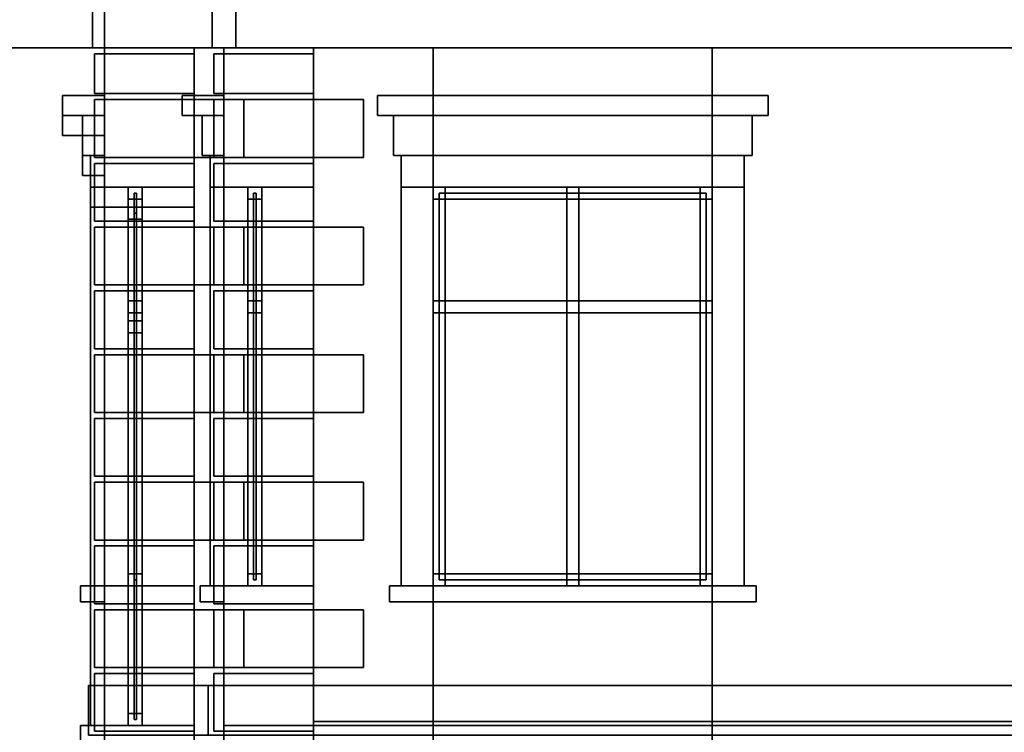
# Model space of a CAD drawing. Header units: metres. Extents: x 3 to 38.4, y 0 to 14.7.
# Tile 20 of 81: x 15 to 19.9, y 4.5 to 8. Entities that reach past the tile are written whole.
import ezdxf

# ---------------------------------------------------------------- set-up
doc = ezdxf.new("R2010")
doc.units = ezdxf.units.M
for name, color, linetype in [('FRAME', 8, 'Continuous'), ('GLASS', 5, 'Continuous'), ('INTERIOR_FLOOR', 8, 'Continuous'), ('PLASTER', 8, 'Continuous'), ('STUCCO', 8, 'Continuous')]:
    doc.layers.add(name, color=color, linetype=linetype)

msp = doc.modelspace()

# ---------------------------------------------------------------- linework, layer by layer
at = {"layer": 'FRAME'}
for points in [[(15.59, 7.14), (15.52, 7.14), (15.52, 7.2), (15.59, 7.2)], [(15.59, 5.2), (15.52, 5.2), (15.52, 7.2), (15.59, 7.2)], [(15.52, 5.2), (15.59, 5.2), (15.59, 7.2), (15.52, 7.2)], [(15.59, 5.2), (15.52, 5.2), (15.52, 7.2), (15.59, 7.2)], [(15.52, 5.2), (15.59, 5.2), (15.59, 7.2), (15.52, 7.2)], [(15.59, 5.2), (15.52, 5.2), (15.52, 7.2), (15.59, 7.2)], [(15.52, 7.14), (15.59, 7.14), (15.59, 7.2), (15.52, 7.2)], [(15.52, 5.2), (15.59, 5.2), (15.59, 7.2), (15.52, 7.2)], [(15.59, 7.14), (15.52, 7.14), (15.52, 7.2), (15.59, 7.2)], [(15.59, 5.2), (15.52, 5.2), (15.52, 7.2), (15.59, 7.2)], [(15.52, 5.2), (15.59, 5.2), (15.59, 7.2), (15.52, 7.2)], [(15.59, 5.2), (15.52, 5.2), (15.52, 7.2), (15.59, 7.2)], [(15.52, 5.2), (15.59, 5.2), (15.59, 7.2), (15.52, 7.2)], [(15.59, 5.2), (15.52, 5.2), (15.52, 7.2), (15.59, 7.2)], [(15.52, 7.14), (15.59, 7.14), (15.59, 7.2), (15.52, 7.2)], [(15.52, 5.2), (15.59, 5.2), (15.59, 7.2), (15.52, 7.2)], [(16.19, 7.14), (16.12, 7.14), (16.12, 7.2), (16.19, 7.2)], [(16.19, 5.2), (16.12, 5.2), (16.12, 7.2), (16.19, 7.2)], [(16.12, 5.2), (16.19, 5.2), (16.19, 7.2), (16.12, 7.2)], [(16.19, 5.2), (16.12, 5.2), (16.12, 7.2), (16.19, 7.2)], [(16.12, 5.2), (16.19, 5.2), (16.19, 7.2), (16.12, 7.2)], [(16.19, 5.2), (16.12, 5.2), (16.12, 7.2), (16.19, 7.2)], [(16.12, 7.14), (16.19, 7.14), (16.19, 7.2), (16.12, 7.2)], [(16.12, 5.2), (16.19, 5.2), (16.19, 7.2), (16.12, 7.2)], [(16.19, 7.14), (16.12, 7.14), (16.12, 7.2), (16.19, 7.2)], [(16.19, 5.2), (16.12, 5.2), (16.12, 7.2), (16.19, 7.2)], [(16.12, 5.2), (16.19, 5.2), (16.19, 7.2), (16.12, 7.2)], [(16.19, 5.2), (16.12, 5.2), (16.12, 7.2), (16.19, 7.2)], [(16.12, 5.2), (16.19, 5.2), (16.19, 7.2), (16.12, 7.2)], [(16.19, 5.2), (16.12, 5.2), (16.12, 7.2), (16.19, 7.2)], [(16.12, 7.14), (16.19, 7.14), (16.19, 7.2), (16.12, 7.2)], [(16.12, 5.2), (16.19, 5.2), (16.19, 7.2), (16.12, 7.2)], [(16.19, 7.14), (16.12, 7.14), (16.12, 7.2), (16.19, 7.2)], [(16.19, 5.2), (16.12, 5.2), (16.12, 7.2), (16.19, 7.2)], [(16.12, 5.2), (16.19, 5.2), (16.19, 7.2), (16.12, 7.2)], [(16.19, 5.2), (16.12, 5.2), (16.12, 7.2), (16.19, 7.2)], [(16.12, 5.2), (16.19, 5.2), (16.19, 7.2), (16.12, 7.2)], [(16.19, 5.2), (16.12, 5.2), (16.12, 7.2), (16.19, 7.2)], [(16.12, 7.14), (16.19, 7.14), (16.19, 7.2), (16.12, 7.2)], [(16.12, 5.2), (16.19, 5.2), (16.19, 7.2), (16.12, 7.2)], [(16.19, 7.14), (16.12, 7.14), (16.12, 7.2), (16.19, 7.2)], [(16.19, 5.2), (16.12, 5.2), (16.12, 7.2), (16.19, 7.2)], [(16.12, 5.2), (16.19, 5.2), (16.19, 7.2), (16.12, 7.2)], [(16.19, 5.2), (16.12, 5.2), (16.12, 7.2), (16.19, 7.2)], [(16.12, 5.2), (16.19, 5.2), (16.19, 7.2), (16.12, 7.2)], [(16.19, 5.2), (16.12, 5.2), (16.12, 7.2), (16.19, 7.2)], [(16.12, 7.14), (16.19, 7.14), (16.19, 7.2), (16.12, 7.2)], [(16.12, 5.2), (16.19, 5.2), (16.19, 7.2), (16.12, 7.2)], [(16.19, 7.14), (16.12, 7.14), (16.12, 7.2), (16.19, 7.2)], [(16.19, 5.2), (16.12, 5.2), (16.12, 7.2), (16.19, 7.2)], [(16.12, 5.2), (16.19, 5.2), (16.19, 7.2), (16.12, 7.2)], [(16.19, 5.2), (16.12, 5.2), (16.12, 7.2), (16.19, 7.2)], [(16.12, 5.2), (16.19, 5.2), (16.19, 7.2), (16.12, 7.2)], [(16.19, 5.2), (16.12, 5.2), (16.12, 7.2), (16.19, 7.2)], [(16.12, 7.14), (16.19, 7.14), (16.19, 7.2), (16.12, 7.2)], [(16.12, 5.2), (16.19, 5.2), (16.19, 7.2), (16.12, 7.2)], [(16.19, 7.14), (16.12, 7.14), (16.12, 7.2), (16.19, 7.2)], [(16.19, 5.2), (16.12, 5.2), (16.12, 7.2), (16.19, 7.2)], [(16.12, 5.2), (16.19, 5.2), (16.19, 7.2), (16.12, 7.2)], [(16.19, 5.2), (16.12, 5.2), (16.12, 7.2), (16.19, 7.2)], [(16.12, 5.2), (16.19, 5.2), (16.19, 7.2), (16.12, 7.2)], [(16.19, 5.2), (16.12, 5.2), (16.12, 7.2), (16.19, 7.2)], [(16.12, 7.14), (16.19, 7.14), (16.19, 7.2), (16.12, 7.2)], [(16.12, 5.2), (16.19, 5.2), (16.19, 7.2), (16.12, 7.2)], [(18.45, 7.14), (17.05, 7.14), (17.05, 7.2), (18.45, 7.2)], [(17.11, 5.2), (17.05, 5.2), (17.05, 7.2), (17.11, 7.2)], [(17.05, 7.14), (18.45, 7.14), (18.45, 7.2), (17.05, 7.2)], [(17.05, 5.2), (17.11, 5.2), (17.11, 7.2), (17.05, 7.2)], [(18.45, 7.14), (17.05, 7.14), (17.05, 7.2), (18.45, 7.2)], [(17.11, 5.2), (17.05, 5.2), (17.05, 7.2), (17.11, 7.2)], [(17.05, 7.14), (18.45, 7.14), (18.45, 7.2), (17.05, 7.2)], [(17.05, 5.2), (17.11, 5.2), (17.11, 7.2), (17.05, 7.2)], [(17.78, 5.2), (17.72, 5.2), (17.72, 7.2), (17.78, 7.2)], [(17.72, 5.2), (17.78, 5.2), (17.78, 7.2), (17.72, 7.2)], [(17.78, 5.2), (17.72, 5.2), (17.72, 7.2), (17.78, 7.2)], [(17.72, 5.2), (17.78, 5.2), (17.78, 7.2), (17.72, 7.2)], [(18.45, 5.2), (18.39, 5.2), (18.39, 7.2), (18.45, 7.2)], [(18.39, 5.2), (18.45, 5.2), (18.45, 7.2), (18.39, 7.2)], [(18.45, 5.2), (18.39, 5.2), (18.39, 7.2), (18.45, 7.2)], [(18.39, 5.2), (18.45, 5.2), (18.45, 7.2), (18.39, 7.2)], [(15.59, 7.04), (15.52, 7.04), (15.52, 7.1), (15.59, 7.1)], [(15.59, 4.5), (15.52, 4.5), (15.52, 7.1), (15.59, 7.1)], [(15.52, 4.5), (15.59, 4.5), (15.59, 7.1), (15.52, 7.1)], [(15.59, 4.5), (15.52, 4.5), (15.52, 7.1), (15.59, 7.1)], [(15.52, 4.5), (15.59, 4.5), (15.59, 7.1), (15.52, 7.1)], [(15.59, 4.5), (15.52, 4.5), (15.52, 7.1), (15.59, 7.1)], [(15.52, 7.04), (15.59, 7.04), (15.59, 7.1), (15.52, 7.1)], [(15.52, 4.5), (15.59, 4.5), (15.59, 7.1), (15.52, 7.1)], [(15.59, 6.57), (15.52, 6.57), (15.52, 6.63), (15.59, 6.63)], [(15.52, 6.57), (15.59, 6.57), (15.59, 6.63), (15.52, 6.63)], [(15.59, 6.57), (15.52, 6.57), (15.52, 6.63), (15.59, 6.63)], [(15.52, 6.57), (15.59, 6.57), (15.59, 6.63), (15.52, 6.63)], [(16.19, 6.57), (16.12, 6.57), (16.12, 6.63), (16.19, 6.63)], [(16.12, 6.57), (16.19, 6.57), (16.19, 6.63), (16.12, 6.63)], [(16.19, 6.57), (16.12, 6.57), (16.12, 6.63), (16.19, 6.63)], [(16.12, 6.57), (16.19, 6.57), (16.19, 6.63), (16.12, 6.63)], [(16.19, 6.57), (16.12, 6.57), (16.12, 6.63), (16.19, 6.63)], [(16.12, 6.57), (16.19, 6.57), (16.19, 6.63), (16.12, 6.63)], [(16.19, 6.57), (16.12, 6.57), (16.12, 6.63), (16.19, 6.63)], [(16.12, 6.57), (16.19, 6.57), (16.19, 6.63), (16.12, 6.63)], [(16.19, 6.57), (16.12, 6.57), (16.12, 6.63), (16.19, 6.63)], [(16.12, 6.57), (16.19, 6.57), (16.19, 6.63), (16.12, 6.63)], [(16.19, 6.57), (16.12, 6.57), (16.12, 6.63), (16.19, 6.63)], [(16.12, 6.57), (16.19, 6.57), (16.19, 6.63), (16.12, 6.63)], [(18.45, 6.57), (17.05, 6.57), (17.05, 6.63), (18.45, 6.63)], [(17.05, 6.57), (18.45, 6.57), (18.45, 6.63), (17.05, 6.63)], [(18.45, 6.57), (17.05, 6.57), (17.05, 6.63), (18.45, 6.63)], [(17.05, 6.57), (18.45, 6.57), (18.45, 6.63), (17.05, 6.63)], [(15.59, 6.47), (15.52, 6.47), (15.52, 6.53), (15.59, 6.53)], [(15.52, 6.47), (15.59, 6.47), (15.59, 6.53), (15.52, 6.53)], [(15.59, 5.2), (15.52, 5.2), (15.52, 5.26), (15.59, 5.26)], [(15.52, 5.2), (15.59, 5.2), (15.59, 5.26), (15.52, 5.26)], [(15.59, 5.2), (15.52, 5.2), (15.52, 5.26), (15.59, 5.26)], [(15.52, 5.2), (15.59, 5.2), (15.59, 5.26), (15.52, 5.26)], [(16.19, 5.2), (16.12, 5.2), (16.12, 5.26), (16.19, 5.26)], [(16.12, 5.2), (16.19, 5.2), (16.19, 5.26), (16.12, 5.26)], [(16.19, 5.2), (16.12, 5.2), (16.12, 5.26), (16.19, 5.26)], [(16.12, 5.2), (16.19, 5.2), (16.19, 5.26), (16.12, 5.26)], [(16.19, 5.2), (16.12, 5.2), (16.12, 5.26), (16.19, 5.26)], [(16.12, 5.2), (16.19, 5.2), (16.19, 5.26), (16.12, 5.26)], [(16.19, 5.2), (16.12, 5.2), (16.12, 5.26), (16.19, 5.26)], [(16.12, 5.2), (16.19, 5.2), (16.19, 5.26), (16.12, 5.26)], [(16.19, 5.2), (16.12, 5.2), (16.12, 5.26), (16.19, 5.26)], [(16.12, 5.2), (16.19, 5.2), (16.19, 5.26), (16.12, 5.26)], [(16.19, 5.2), (16.12, 5.2), (16.12, 5.26), (16.19, 5.26)], [(16.12, 5.2), (16.19, 5.2), (16.19, 5.26), (16.12, 5.26)], [(18.45, 5.2), (17.05, 5.2), (17.05, 5.26), (18.45, 5.26)], [(17.05, 5.2), (18.45, 5.2), (18.45, 5.26), (17.05, 5.26)], [(18.45, 5.2), (17.05, 5.2), (17.05, 5.26), (18.45, 5.26)], [(17.05, 5.2), (18.45, 5.2), (18.45, 5.26), (17.05, 5.26)], [(15.59, 4.5), (15.52, 4.5), (15.52, 4.56), (15.59, 4.56)], [(15.52, 4.5), (15.59, 4.5), (15.59, 4.56), (15.52, 4.56)]]:
    msp.add_lwpolyline(points, close=True, dxfattribs=at)
at = {"layer": 'GLASS'}
for points in [[(15.561, 5.23), (15.549, 5.23), (15.549, 7.17), (15.561, 7.17)], [(15.549, 5.23), (15.561, 5.23), (15.561, 7.17), (15.549, 7.17)], [(15.561, 5.23), (15.549, 5.23), (15.549, 7.17), (15.561, 7.17)], [(15.549, 5.23), (15.561, 5.23), (15.561, 7.17), (15.549, 7.17)], [(16.161, 5.23), (16.149, 5.23), (16.149, 7.17), (16.161, 7.17)], [(16.149, 5.23), (16.161, 5.23), (16.161, 7.17), (16.149, 7.17)], [(16.161, 5.23), (16.149, 5.23), (16.149, 7.17), (16.161, 7.17)], [(16.149, 5.23), (16.161, 5.23), (16.161, 7.17), (16.149, 7.17)], [(16.161, 5.23), (16.149, 5.23), (16.149, 7.17), (16.161, 7.17)], [(16.149, 5.23), (16.161, 5.23), (16.161, 7.17), (16.149, 7.17)], [(16.161, 5.23), (16.149, 5.23), (16.149, 7.17), (16.161, 7.17)], [(16.149, 5.23), (16.161, 5.23), (16.161, 7.17), (16.149, 7.17)], [(16.161, 5.23), (16.149, 5.23), (16.149, 7.17), (16.161, 7.17)], [(16.149, 5.23), (16.161, 5.23), (16.161, 7.17), (16.149, 7.17)], [(16.161, 5.23), (16.149, 5.23), (16.149, 7.17), (16.161, 7.17)], [(16.149, 5.23), (16.161, 5.23), (16.161, 7.17), (16.149, 7.17)], [(18.42, 5.23), (17.08, 5.23), (17.08, 7.17), (18.42, 7.17)], [(17.08, 5.23), (18.42, 5.23), (18.42, 7.17), (17.08, 7.17)], [(18.42, 5.23), (17.08, 5.23), (17.08, 7.17), (18.42, 7.17)], [(17.08, 5.23), (18.42, 5.23), (18.42, 7.17), (17.08, 7.17)], [(15.561, 4.53), (15.549, 4.53), (15.549, 7.07), (15.561, 7.07)], [(15.549, 4.53), (15.561, 4.53), (15.561, 7.07), (15.549, 7.07)]]:
    msp.add_lwpolyline(points, close=True, dxfattribs=at)
at = {"layer": 'INTERIOR_FLOOR'}
for points in [[(29.55, 4.5), (16.45, 4.5), (16.45, 4.52), (29.55, 4.52)], [(16.45, 4.5), (29.55, 4.5), (29.55, 4.52), (16.45, 4.52)]]:
    msp.add_lwpolyline(points, close=True, dxfattribs=at)
at = {"layer": 'PLASTER'}
for points in [[(15.85, 4.5), (15.4, 4.5), (15.4, 7.9), (15.85, 7.9)], [(16, 0.9), (15.4, 0.9), (15.4, 7.9), (16, 7.9)], [(15.4, 0.9), (16, 0.9), (16, 7.9), (15.4, 7.9)], [(15.4, 4.5), (15.85, 4.5), (15.85, 7.9), (15.4, 7.9)], [(15.85, 7.2), (15.4, 7.2), (15.4, 7.9), (15.85, 7.9)], [(15.4, 7.2), (15.85, 7.2), (15.85, 7.9), (15.4, 7.9)], [(15.85, 4.5), (15.4, 4.5), (15.4, 7.9), (15.85, 7.9)], [(15.4, 4.5), (15.85, 4.5), (15.85, 7.9), (15.4, 7.9)], [(15.85, 7.1), (15.4, 7.1), (15.4, 7.9), (15.85, 7.9)], [(15.4, 7.1), (15.85, 7.1), (15.85, 7.9), (15.4, 7.9)], [(15.85, 4.5), (15.4, 4.5), (15.4, 7.9), (15.85, 7.9)], [(15.4, 4.5), (15.85, 4.5), (15.85, 7.9), (15.4, 7.9)], [(15.85, 7.2), (15.4, 7.2), (15.4, 7.9), (15.85, 7.9)], [(15.4, 7.2), (15.85, 7.2), (15.85, 7.9), (15.4, 7.9)], [(15.85, 4.5), (15.4, 4.5), (15.4, 7.9), (15.85, 7.9)], [(16, 0.9), (15.4, 0.9), (15.4, 7.9), (16, 7.9)], [(15.4, 4.5), (15.85, 4.5), (15.85, 7.9), (15.4, 7.9)], [(15.4, 0.9), (16, 0.9), (16, 7.9), (15.4, 7.9)], [(16.45, 4.5), (16, 4.5), (16, 7.9), (16.45, 7.9)], [(17.05, 4.5), (16, 4.5), (16, 7.9), (17.05, 7.9)], [(16, 4.5), (17.05, 4.5), (17.05, 7.9), (16, 7.9)], [(16, 4.5), (16.45, 4.5), (16.45, 7.9), (16, 7.9)], [(16.45, 7.2), (16, 7.2), (16, 7.9), (16.45, 7.9)], [(16, 7.2), (16.45, 7.2), (16.45, 7.9), (16, 7.9)], [(16.45, 4.5), (16, 4.5), (16, 7.9), (16.45, 7.9)], [(16, 4.5), (16.45, 4.5), (16.45, 7.9), (16, 7.9)], [(16.45, 7.2), (16, 7.2), (16, 7.9), (16.45, 7.9)], [(16, 7.2), (16.45, 7.2), (16.45, 7.9), (16, 7.9)], [(16.45, 4.5), (16, 4.5), (16, 7.9), (16.45, 7.9)], [(16, 4.5), (16.45, 4.5), (16.45, 7.9), (16, 7.9)], [(16.45, 7.2), (16, 7.2), (16, 7.9), (16.45, 7.9)], [(16, 7.2), (16.45, 7.2), (16.45, 7.9), (16, 7.9)], [(16.45, 4.5), (16, 4.5), (16, 7.9), (16.45, 7.9)], [(16, 4.5), (16.45, 4.5), (16.45, 7.9), (16, 7.9)], [(16.45, 4.5), (16, 4.5), (16, 7.9), (16.45, 7.9)], [(16, 4.5), (16.45, 4.5), (16.45, 7.9), (16, 7.9)], [(16.45, 7.2), (16, 7.2), (16, 7.9), (16.45, 7.9)], [(16, 7.2), (16.45, 7.2), (16.45, 7.9), (16, 7.9)], [(16.45, 4.5), (16, 4.5), (16, 7.9), (16.45, 7.9)], [(16, 4.5), (16.45, 4.5), (16.45, 7.9), (16, 7.9)], [(16.45, 7.2), (16, 7.2), (16, 7.9), (16.45, 7.9)], [(16, 7.2), (16.45, 7.2), (16.45, 7.9), (16, 7.9)], [(16.45, 4.5), (16, 4.5), (16, 7.9), (16.45, 7.9)], [(16, 4.5), (16.45, 4.5), (16.45, 7.9), (16, 7.9)], [(16.45, 7.2), (16, 7.2), (16, 7.9), (16.45, 7.9)], [(16, 7.2), (16.45, 7.2), (16.45, 7.9), (16, 7.9)], [(16.45, 4.5), (16, 4.5), (16, 7.9), (16.45, 7.9)], [(17.05, 4.5), (16, 4.5), (16, 7.9), (17.05, 7.9)], [(16, 4.5), (16.45, 4.5), (16.45, 7.9), (16, 7.9)], [(16, 4.5), (17.05, 4.5), (17.05, 7.9), (16, 7.9)], [(18.45, 7.2), (17.05, 7.2), (17.05, 7.9), (18.45, 7.9)], [(17.05, 7.2), (18.45, 7.2), (18.45, 7.9), (17.05, 7.9)], [(18.45, 7.2), (17.05, 7.2), (17.05, 7.9), (18.45, 7.9)], [(17.05, 7.2), (18.45, 7.2), (18.45, 7.9), (17.05, 7.9)], [(20.55, 4.5), (18.45, 4.5), (18.45, 7.9), (20.55, 7.9)], [(18.45, 4.5), (20.55, 4.5), (20.55, 7.9), (18.45, 7.9)], [(20.55, 4.5), (18.45, 4.5), (18.45, 7.9), (20.55, 7.9)], [(18.45, 4.5), (20.55, 4.5), (20.55, 7.9), (18.45, 7.9)], [(15.4, 7.36), (15.29, 7.36), (15.29, 7.56), (15.4, 7.56)], [(15.29, 7.36), (15.4, 7.36), (15.4, 7.56), (15.29, 7.56)], [(15.4, 7.36), (15.29, 7.36), (15.29, 7.56), (15.4, 7.56)], [(15.29, 7.36), (15.4, 7.36), (15.4, 7.56), (15.29, 7.56)], [(16, 7.36), (15.89, 7.36), (15.89, 7.56), (16, 7.56)], [(15.89, 7.36), (16, 7.36), (16, 7.56), (15.89, 7.56)], [(16, 7.36), (15.89, 7.36), (15.89, 7.56), (16, 7.56)], [(15.89, 7.36), (16, 7.36), (16, 7.56), (15.89, 7.56)], [(16, 7.36), (15.89, 7.36), (15.89, 7.56), (16, 7.56)], [(15.89, 7.36), (16, 7.36), (16, 7.56), (15.89, 7.56)], [(16, 7.36), (15.89, 7.36), (15.89, 7.56), (16, 7.56)], [(15.89, 7.36), (16, 7.36), (16, 7.56), (15.89, 7.56)], [(16, 7.36), (15.89, 7.36), (15.89, 7.56), (16, 7.56)], [(15.89, 7.36), (16, 7.36), (16, 7.56), (15.89, 7.56)], [(16, 7.36), (15.89, 7.36), (15.89, 7.56), (16, 7.56)], [(15.89, 7.36), (16, 7.36), (16, 7.56), (15.89, 7.56)], [(18.65, 7.36), (16.85, 7.36), (16.85, 7.56), (18.65, 7.56)], [(16.85, 7.36), (18.65, 7.36), (18.65, 7.56), (16.85, 7.56)], [(18.65, 7.36), (16.85, 7.36), (16.85, 7.56), (18.65, 7.56)], [(16.85, 7.36), (18.65, 7.36), (18.65, 7.56), (16.85, 7.56)], [(15.4, 7.26), (15.29, 7.26), (15.29, 7.46), (15.4, 7.46)], [(15.29, 7.26), (15.4, 7.26), (15.4, 7.46), (15.29, 7.46)], [(15.85, 4.5), (15.4, 4.5), (15.4, 5.2), (15.85, 5.2)], [(15.4, 4.5), (15.85, 4.5), (15.85, 5.2), (15.4, 5.2)], [(15.85, 4.5), (15.4, 4.5), (15.4, 5.2), (15.85, 5.2)], [(15.4, 4.5), (15.85, 4.5), (15.85, 5.2), (15.4, 5.2)], [(16.45, 4.5), (16, 4.5), (16, 5.2), (16.45, 5.2)], [(16, 4.5), (16.45, 4.5), (16.45, 5.2), (16, 5.2)], [(16.45, 4.5), (16, 4.5), (16, 5.2), (16.45, 5.2)], [(16, 4.5), (16.45, 4.5), (16.45, 5.2), (16, 5.2)], [(16.45, 4.5), (16, 4.5), (16, 5.2), (16.45, 5.2)], [(16, 4.5), (16.45, 4.5), (16.45, 5.2), (16, 5.2)], [(16.45, 4.5), (16, 4.5), (16, 5.2), (16.45, 5.2)], [(16, 4.5), (16.45, 4.5), (16.45, 5.2), (16, 5.2)], [(16.45, 4.5), (16, 4.5), (16, 5.2), (16.45, 5.2)], [(16, 4.5), (16.45, 4.5), (16.45, 5.2), (16, 5.2)], [(16.45, 4.5), (16, 4.5), (16, 5.2), (16.45, 5.2)], [(16, 4.5), (16.45, 4.5), (16.45, 5.2), (16, 5.2)], [(18.45, 4.5), (17.05, 4.5), (17.05, 5.2), (18.45, 5.2)], [(17.05, 4.5), (18.45, 4.5), (18.45, 5.2), (17.05, 5.2)], [(18.45, 4.5), (17.05, 4.5), (17.05, 5.2), (18.45, 5.2)], [(17.05, 4.5), (18.45, 4.5), (18.45, 5.2), (17.05, 5.2)], [(15.85, 0.9), (15.4, 0.9), (15.4, 4.5), (15.85, 4.5)], [(15.4, 0.9), (15.85, 0.9), (15.85, 4.5), (15.4, 4.5)], [(15.85, 4), (15.4, 4), (15.4, 4.5), (15.85, 4.5)], [(15.4, 4), (15.85, 4), (15.85, 4.5), (15.4, 4.5)], [(15.85, 0.9), (15.4, 0.9), (15.4, 4.5), (15.85, 4.5)], [(15.4, 0.9), (15.85, 0.9), (15.85, 4.5), (15.4, 4.5)], [(15.85, 3.9), (15.4, 3.9), (15.4, 4.5), (15.85, 4.5)], [(15.4, 3.9), (15.85, 3.9), (15.85, 4.5), (15.4, 4.5)], [(15.85, 0.9), (15.4, 0.9), (15.4, 4.5), (15.85, 4.5)], [(15.4, 0.9), (15.85, 0.9), (15.85, 4.5), (15.4, 4.5)], [(15.85, 4), (15.4, 4), (15.4, 4.5), (15.85, 4.5)], [(15.4, 4), (15.85, 4), (15.85, 4.5), (15.4, 4.5)], [(15.85, 0.9), (15.4, 0.9), (15.4, 4.5), (15.85, 4.5)], [(15.4, 0.9), (15.85, 0.9), (15.85, 4.5), (15.4, 4.5)], [(16.45, 0.9), (16, 0.9), (16, 4.5), (16.45, 4.5)], [(17.05, 0.9), (16, 0.9), (16, 4.5), (17.05, 4.5)], [(16, 0.9), (17.05, 0.9), (17.05, 4.5), (16, 4.5)], [(16, 0.9), (16.45, 0.9), (16.45, 4.5), (16, 4.5)], [(16.45, 4), (16, 4), (16, 4.5), (16.45, 4.5)], [(16, 4), (16.45, 4), (16.45, 4.5), (16, 4.5)], [(16.45, 0.9), (16, 0.9), (16, 4.5), (16.45, 4.5)], [(16, 0.9), (16.45, 0.9), (16.45, 4.5), (16, 4.5)], [(16.45, 4), (16, 4), (16, 4.5), (16.45, 4.5)], [(16, 4), (16.45, 4), (16.45, 4.5), (16, 4.5)], [(16.45, 0.9), (16, 0.9), (16, 4.5), (16.45, 4.5)], [(16, 0.9), (16.45, 0.9), (16.45, 4.5), (16, 4.5)], [(16.45, 4), (16, 4), (16, 4.5), (16.45, 4.5)], [(16, 4), (16.45, 4), (16.45, 4.5), (16, 4.5)], [(16.45, 0.9), (16, 0.9), (16, 4.5), (16.45, 4.5)], [(16, 0.9), (16.45, 0.9), (16.45, 4.5), (16, 4.5)], [(16.45, 0.9), (16, 0.9), (16, 4.5), (16.45, 4.5)], [(16, 0.9), (16.45, 0.9), (16.45, 4.5), (16, 4.5)], [(16.45, 4), (16, 4), (16, 4.5), (16.45, 4.5)], [(16, 4), (16.45, 4), (16.45, 4.5), (16, 4.5)], [(16.45, 0.9), (16, 0.9), (16, 4.5), (16.45, 4.5)], [(16, 0.9), (16.45, 0.9), (16.45, 4.5), (16, 4.5)], [(16.45, 4), (16, 4), (16, 4.5), (16.45, 4.5)], [(16, 4), (16.45, 4), (16.45, 4.5), (16, 4.5)], [(16.45, 0.9), (16, 0.9), (16, 4.5), (16.45, 4.5)], [(16, 0.9), (16.45, 0.9), (16.45, 4.5), (16, 4.5)], [(16.45, 4), (16, 4), (16, 4.5), (16.45, 4.5)], [(16, 4), (16.45, 4), (16.45, 4.5), (16, 4.5)], [(16.45, 0.9), (16, 0.9), (16, 4.5), (16.45, 4.5)], [(17.05, 0.9), (16, 0.9), (16, 4.5), (17.05, 4.5)], [(16, 0.9), (16.45, 0.9), (16.45, 4.5), (16, 4.5)], [(16, 0.9), (17.05, 0.9), (17.05, 4.5), (16, 4.5)], [(18.45, 4), (17.05, 4), (17.05, 4.5), (18.45, 4.5)], [(17.05, 4), (18.45, 4), (18.45, 4.5), (17.05, 4.5)], [(18.45, 4), (17.05, 4), (17.05, 4.5), (18.45, 4.5)], [(17.05, 4), (18.45, 4), (18.45, 4.5), (17.05, 4.5)], [(20.55, 0.9), (18.45, 0.9), (18.45, 4.5), (20.55, 4.5)], [(18.45, 0.9), (20.55, 0.9), (20.55, 4.5), (18.45, 4.5)], [(20.55, 0.9), (18.45, 0.9), (18.45, 4.5), (20.55, 4.5)], [(18.45, 0.9), (20.55, 0.9), (20.55, 4.5), (18.45, 4.5)]]:
    msp.add_lwpolyline(points, close=True, dxfattribs=at)
at = {"layer": 'STUCCO'}
for points in [[(15.4, 7.9), (12.4, 7.9), (12.4, 8.3861), (15.4, 8.3861)], [(12.4, 7.9), (15.4, 7.9), (15.4, 8.3861), (12.4, 8.3861)], [(16.06, 7.9), (15.34, 7.9), (15.34, 8.3861), (16.06, 8.3861)], [(15.34, 7.9), (16.06, 7.9), (16.06, 8.3861), (15.34, 8.3861)], [(30.06, 7.9), (15.94, 7.9), (15.94, 8.3861), (30.06, 8.3861)], [(15.94, 7.9), (30.06, 7.9), (30.06, 8.3861), (15.94, 8.3861)], [(15.4, 7.67), (15.35, 7.67), (15.35, 7.87), (15.4, 7.87)], [(15.85, 7.67), (15.35, 7.67), (15.35, 7.87), (15.85, 7.87)], [(15.35, 7.67), (15.85, 7.67), (15.85, 7.87), (15.35, 7.87)], [(15.35, 7.67), (15.4, 7.67), (15.4, 7.87), (15.35, 7.87)], [(15.4, 7.67), (15.35, 7.67), (15.35, 7.87), (15.4, 7.87)], [(15.85, 7.67), (15.35, 7.67), (15.35, 7.87), (15.85, 7.87)], [(15.35, 7.67), (15.4, 7.67), (15.4, 7.87), (15.35, 7.87)], [(15.35, 7.67), (15.85, 7.67), (15.85, 7.87), (15.35, 7.87)], [(16, 7.67), (15.95, 7.67), (15.95, 7.87), (16, 7.87)], [(16.45, 7.67), (15.95, 7.67), (15.95, 7.87), (16.45, 7.87)], [(15.95, 7.67), (16.45, 7.67), (16.45, 7.87), (15.95, 7.87)], [(15.95, 7.67), (16, 7.67), (16, 7.87), (15.95, 7.87)], [(16, 7.67), (15.95, 7.67), (15.95, 7.87), (16, 7.87)], [(16.45, 7.67), (15.95, 7.67), (15.95, 7.87), (16.45, 7.87)], [(15.95, 7.67), (16, 7.67), (16, 7.87), (15.95, 7.87)], [(15.95, 7.67), (16.45, 7.67), (16.45, 7.87), (15.95, 7.87)], [(15.4, 7.56), (15.19, 7.56), (15.19, 7.66), (15.4, 7.66)], [(15.19, 7.56), (15.4, 7.56), (15.4, 7.66), (15.19, 7.66)], [(15.4, 7.56), (15.19, 7.56), (15.19, 7.66), (15.4, 7.66)], [(15.19, 7.56), (15.4, 7.56), (15.4, 7.66), (15.19, 7.66)], [(16, 7.56), (15.79, 7.56), (15.79, 7.66), (16, 7.66)], [(15.79, 7.56), (16, 7.56), (16, 7.66), (15.79, 7.66)], [(16, 7.56), (15.79, 7.56), (15.79, 7.66), (16, 7.66)], [(15.79, 7.56), (16, 7.56), (16, 7.66), (15.79, 7.66)], [(16, 7.56), (15.79, 7.56), (15.79, 7.66), (16, 7.66)], [(15.79, 7.56), (16, 7.56), (16, 7.66), (15.79, 7.66)], [(16, 7.56), (15.79, 7.56), (15.79, 7.66), (16, 7.66)], [(15.79, 7.56), (16, 7.56), (16, 7.66), (15.79, 7.66)], [(16, 7.56), (15.79, 7.56), (15.79, 7.66), (16, 7.66)], [(15.79, 7.56), (16, 7.56), (16, 7.66), (15.79, 7.66)], [(16, 7.56), (15.79, 7.56), (15.79, 7.66), (16, 7.66)], [(15.79, 7.56), (16, 7.56), (16, 7.66), (15.79, 7.66)], [(18.73, 7.56), (16.77, 7.56), (16.77, 7.66), (18.73, 7.66)], [(16.77, 7.56), (18.73, 7.56), (18.73, 7.66), (16.77, 7.66)], [(18.73, 7.56), (16.77, 7.56), (16.77, 7.66), (18.73, 7.66)], [(16.77, 7.56), (18.73, 7.56), (18.73, 7.66), (16.77, 7.66)], [(15.4, 7.35), (15.35, 7.35), (15.35, 7.64), (15.4, 7.64)], [(16.1, 7.35), (15.35, 7.35), (15.35, 7.64), (16.1, 7.64)], [(15.35, 7.35), (16.1, 7.35), (16.1, 7.64), (15.35, 7.64)], [(15.35, 7.35), (15.4, 7.35), (15.4, 7.64), (15.35, 7.64)], [(15.4, 7.35), (15.35, 7.35), (15.35, 7.64), (15.4, 7.64)], [(16.1, 7.35), (15.35, 7.35), (15.35, 7.64), (16.1, 7.64)], [(15.35, 7.35), (15.4, 7.35), (15.4, 7.64), (15.35, 7.64)], [(15.35, 7.35), (16.1, 7.35), (16.1, 7.64), (15.35, 7.64)], [(16, 7.35), (15.95, 7.35), (15.95, 7.64), (16, 7.64)], [(16.7, 7.35), (15.95, 7.35), (15.95, 7.64), (16.7, 7.64)], [(15.95, 7.35), (16.7, 7.35), (16.7, 7.64), (15.95, 7.64)], [(15.95, 7.35), (16, 7.35), (16, 7.64), (15.95, 7.64)], [(16, 7.35), (15.95, 7.35), (15.95, 7.64), (16, 7.64)], [(16.7, 7.35), (15.95, 7.35), (15.95, 7.64), (16.7, 7.64)], [(15.95, 7.35), (16, 7.35), (16, 7.64), (15.95, 7.64)], [(15.95, 7.35), (16.7, 7.35), (16.7, 7.64), (15.95, 7.64)], [(15.4, 7.46), (15.19, 7.46), (15.19, 7.56), (15.4, 7.56)], [(15.19, 7.46), (15.4, 7.46), (15.4, 7.56), (15.19, 7.56)], [(15.4, 7.2), (15.33, 7.2), (15.33, 7.36), (15.4, 7.36)], [(15.33, 7.2), (15.4, 7.2), (15.4, 7.36), (15.33, 7.36)], [(15.4, 7.2), (15.33, 7.2), (15.33, 7.36), (15.4, 7.36)], [(15.33, 7.2), (15.4, 7.2), (15.4, 7.36), (15.33, 7.36)], [(15.4, 7.03), (15.35, 7.03), (15.35, 7.32), (15.4, 7.32)], [(15.85, 7.03), (15.35, 7.03), (15.35, 7.32), (15.85, 7.32)], [(15.35, 7.03), (15.85, 7.03), (15.85, 7.32), (15.35, 7.32)], [(15.35, 7.03), (15.4, 7.03), (15.4, 7.32), (15.35, 7.32)], [(15.4, 7.03), (15.35, 7.03), (15.35, 7.32), (15.4, 7.32)], [(15.85, 7.03), (15.35, 7.03), (15.35, 7.32), (15.85, 7.32)], [(15.35, 7.03), (15.4, 7.03), (15.4, 7.32), (15.35, 7.32)], [(15.35, 7.03), (15.85, 7.03), (15.85, 7.32), (15.35, 7.32)], [(16, 7.2), (15.93, 7.2), (15.93, 7.36), (16, 7.36)], [(15.93, 7.2), (16, 7.2), (16, 7.36), (15.93, 7.36)], [(16, 7.2), (15.93, 7.2), (15.93, 7.36), (16, 7.36)], [(15.93, 7.2), (16, 7.2), (16, 7.36), (15.93, 7.36)], [(16, 7.2), (15.93, 7.2), (15.93, 7.36), (16, 7.36)], [(15.93, 7.2), (16, 7.2), (16, 7.36), (15.93, 7.36)], [(16, 7.2), (15.93, 7.2), (15.93, 7.36), (16, 7.36)], [(15.93, 7.2), (16, 7.2), (16, 7.36), (15.93, 7.36)], [(16, 7.2), (15.93, 7.2), (15.93, 7.36), (16, 7.36)], [(15.93, 7.2), (16, 7.2), (16, 7.36), (15.93, 7.36)], [(16, 7.2), (15.93, 7.2), (15.93, 7.36), (16, 7.36)], [(15.93, 7.2), (16, 7.2), (16, 7.36), (15.93, 7.36)], [(16, 7.03), (15.95, 7.03), (15.95, 7.32), (16, 7.32)], [(16.45, 7.03), (15.95, 7.03), (15.95, 7.32), (16.45, 7.32)], [(15.95, 7.03), (16.45, 7.03), (16.45, 7.32), (15.95, 7.32)], [(15.95, 7.03), (16, 7.03), (16, 7.32), (15.95, 7.32)], [(16, 7.03), (15.95, 7.03), (15.95, 7.32), (16, 7.32)], [(16.45, 7.03), (15.95, 7.03), (15.95, 7.32), (16.45, 7.32)], [(15.95, 7.03), (16, 7.03), (16, 7.32), (15.95, 7.32)], [(15.95, 7.03), (16.45, 7.03), (16.45, 7.32), (15.95, 7.32)], [(18.61, 7.2), (16.89, 7.2), (16.89, 7.36), (18.61, 7.36)], [(16.89, 7.2), (18.61, 7.2), (18.61, 7.36), (16.89, 7.36)], [(18.61, 7.2), (16.89, 7.2), (16.89, 7.36), (18.61, 7.36)], [(16.89, 7.2), (18.61, 7.2), (18.61, 7.36), (16.89, 7.36)], [(15.4, 7.1), (15.33, 7.1), (15.33, 7.26), (15.4, 7.26)], [(15.33, 7.1), (15.4, 7.1), (15.4, 7.26), (15.33, 7.26)], [(15.4, 5.2), (15.33, 5.2), (15.33, 7.2), (15.4, 7.2)], [(15.33, 5.2), (15.4, 5.2), (15.4, 7.2), (15.33, 7.2)], [(15.4, 5.2), (15.33, 5.2), (15.33, 7.2), (15.4, 7.2)], [(15.33, 5.2), (15.4, 5.2), (15.4, 7.2), (15.33, 7.2)], [(15.4, 5.2), (15.33, 5.2), (15.33, 7.2), (15.4, 7.2)], [(15.33, 5.2), (15.4, 5.2), (15.4, 7.2), (15.33, 7.2)], [(15.4, 5.2), (15.33, 5.2), (15.33, 7.2), (15.4, 7.2)], [(15.33, 5.2), (15.4, 5.2), (15.4, 7.2), (15.33, 7.2)], [(16, 5.2), (15.93, 5.2), (15.93, 7.2), (16, 7.2)], [(15.93, 5.2), (16, 5.2), (16, 7.2), (15.93, 7.2)], [(16, 5.2), (15.93, 5.2), (15.93, 7.2), (16, 7.2)], [(15.93, 5.2), (16, 5.2), (16, 7.2), (15.93, 7.2)], [(16, 5.2), (15.93, 5.2), (15.93, 7.2), (16, 7.2)], [(15.93, 5.2), (16, 5.2), (16, 7.2), (15.93, 7.2)], [(16, 5.2), (15.93, 5.2), (15.93, 7.2), (16, 7.2)], [(15.93, 5.2), (16, 5.2), (16, 7.2), (15.93, 7.2)], [(16, 5.2), (15.93, 5.2), (15.93, 7.2), (16, 7.2)], [(15.93, 5.2), (16, 5.2), (16, 7.2), (15.93, 7.2)], [(16, 5.2), (15.93, 5.2), (15.93, 7.2), (16, 7.2)], [(15.93, 5.2), (16, 5.2), (16, 7.2), (15.93, 7.2)], [(16, 5.2), (15.93, 5.2), (15.93, 7.2), (16, 7.2)], [(15.93, 5.2), (16, 5.2), (16, 7.2), (15.93, 7.2)], [(16, 5.2), (15.93, 5.2), (15.93, 7.2), (16, 7.2)], [(15.93, 5.2), (16, 5.2), (16, 7.2), (15.93, 7.2)], [(16, 5.2), (15.93, 5.2), (15.93, 7.2), (16, 7.2)], [(15.93, 5.2), (16, 5.2), (16, 7.2), (15.93, 7.2)], [(16, 5.2), (15.93, 5.2), (15.93, 7.2), (16, 7.2)], [(15.93, 5.2), (16, 5.2), (16, 7.2), (15.93, 7.2)], [(16, 5.2), (15.93, 5.2), (15.93, 7.2), (16, 7.2)], [(15.93, 5.2), (16, 5.2), (16, 7.2), (15.93, 7.2)], [(16, 5.2), (15.93, 5.2), (15.93, 7.2), (16, 7.2)], [(15.93, 5.2), (16, 5.2), (16, 7.2), (15.93, 7.2)], [(17.05, 5.2), (16.89, 5.2), (16.89, 7.2), (17.05, 7.2)], [(16.89, 5.2), (17.05, 5.2), (17.05, 7.2), (16.89, 7.2)], [(17.05, 5.2), (16.89, 5.2), (16.89, 7.2), (17.05, 7.2)], [(16.89, 5.2), (17.05, 5.2), (17.05, 7.2), (16.89, 7.2)], [(18.61, 5.2), (18.45, 5.2), (18.45, 7.2), (18.61, 7.2)], [(18.45, 5.2), (18.61, 5.2), (18.61, 7.2), (18.45, 7.2)], [(18.61, 5.2), (18.45, 5.2), (18.45, 7.2), (18.61, 7.2)], [(18.45, 5.2), (18.61, 5.2), (18.61, 7.2), (18.45, 7.2)], [(15.4, 4.5), (15.33, 4.5), (15.33, 7.1), (15.4, 7.1)], [(15.33, 4.5), (15.4, 4.5), (15.4, 7.1), (15.33, 7.1)], [(15.4, 4.5), (15.33, 4.5), (15.33, 7.1), (15.4, 7.1)], [(15.33, 4.5), (15.4, 4.5), (15.4, 7.1), (15.33, 7.1)], [(15.4, 6.71), (15.35, 6.71), (15.35, 7), (15.4, 7)], [(16.1, 6.71), (15.35, 6.71), (15.35, 7), (16.1, 7)], [(15.35, 6.71), (16.1, 6.71), (16.1, 7), (15.35, 7)], [(15.35, 6.71), (15.4, 6.71), (15.4, 7), (15.35, 7)], [(15.4, 6.71), (15.35, 6.71), (15.35, 7), (15.4, 7)], [(16.1, 6.71), (15.35, 6.71), (15.35, 7), (16.1, 7)], [(15.35, 6.71), (15.4, 6.71), (15.4, 7), (15.35, 7)], [(15.35, 6.71), (16.1, 6.71), (16.1, 7), (15.35, 7)], [(16, 6.71), (15.95, 6.71), (15.95, 7), (16, 7)], [(16.7, 6.71), (15.95, 6.71), (15.95, 7), (16.7, 7)], [(15.95, 6.71), (16.7, 6.71), (16.7, 7), (15.95, 7)], [(15.95, 6.71), (16, 6.71), (16, 7), (15.95, 7)], [(16, 6.71), (15.95, 6.71), (15.95, 7), (16, 7)], [(16.7, 6.71), (15.95, 6.71), (15.95, 7), (16.7, 7)], [(15.95, 6.71), (16, 6.71), (16, 7), (15.95, 7)], [(15.95, 6.71), (16.7, 6.71), (16.7, 7), (15.95, 7)], [(15.4, 6.39), (15.35, 6.39), (15.35, 6.68), (15.4, 6.68)], [(15.85, 6.39), (15.35, 6.39), (15.35, 6.68), (15.85, 6.68)], [(15.35, 6.39), (15.85, 6.39), (15.85, 6.68), (15.35, 6.68)], [(15.35, 6.39), (15.4, 6.39), (15.4, 6.68), (15.35, 6.68)], [(15.4, 6.39), (15.35, 6.39), (15.35, 6.68), (15.4, 6.68)], [(15.85, 6.39), (15.35, 6.39), (15.35, 6.68), (15.85, 6.68)], [(15.35, 6.39), (15.4, 6.39), (15.4, 6.68), (15.35, 6.68)], [(15.35, 6.39), (15.85, 6.39), (15.85, 6.68), (15.35, 6.68)], [(16, 6.39), (15.95, 6.39), (15.95, 6.68), (16, 6.68)], [(16.45, 6.39), (15.95, 6.39), (15.95, 6.68), (16.45, 6.68)], [(15.95, 6.39), (16.45, 6.39), (16.45, 6.68), (15.95, 6.68)], [(15.95, 6.39), (16, 6.39), (16, 6.68), (15.95, 6.68)], [(16, 6.39), (15.95, 6.39), (15.95, 6.68), (16, 6.68)], [(16.45, 6.39), (15.95, 6.39), (15.95, 6.68), (16.45, 6.68)], [(15.95, 6.39), (16, 6.39), (16, 6.68), (15.95, 6.68)], [(15.95, 6.39), (16.45, 6.39), (16.45, 6.68), (15.95, 6.68)], [(15.4, 6.07), (15.35, 6.07), (15.35, 6.36), (15.4, 6.36)], [(16.1, 6.07), (15.35, 6.07), (15.35, 6.36), (16.1, 6.36)], [(15.35, 6.07), (16.1, 6.07), (16.1, 6.36), (15.35, 6.36)], [(15.35, 6.07), (15.4, 6.07), (15.4, 6.36), (15.35, 6.36)], [(15.4, 6.07), (15.35, 6.07), (15.35, 6.36), (15.4, 6.36)], [(16.1, 6.07), (15.35, 6.07), (15.35, 6.36), (16.1, 6.36)], [(15.35, 6.07), (15.4, 6.07), (15.4, 6.36), (15.35, 6.36)], [(15.35, 6.07), (16.1, 6.07), (16.1, 6.36), (15.35, 6.36)], [(16, 6.07), (15.95, 6.07), (15.95, 6.36), (16, 6.36)], [(16.7, 6.07), (15.95, 6.07), (15.95, 6.36), (16.7, 6.36)], [(15.95, 6.07), (16.7, 6.07), (16.7, 6.36), (15.95, 6.36)], [(15.95, 6.07), (16, 6.07), (16, 6.36), (15.95, 6.36)], [(16, 6.07), (15.95, 6.07), (15.95, 6.36), (16, 6.36)], [(16.7, 6.07), (15.95, 6.07), (15.95, 6.36), (16.7, 6.36)], [(15.95, 6.07), (16, 6.07), (16, 6.36), (15.95, 6.36)], [(15.95, 6.07), (16.7, 6.07), (16.7, 6.36), (15.95, 6.36)], [(15.4, 5.75), (15.35, 5.75), (15.35, 6.04), (15.4, 6.04)], [(15.85, 5.75), (15.35, 5.75), (15.35, 6.04), (15.85, 6.04)], [(15.35, 5.75), (15.85, 5.75), (15.85, 6.04), (15.35, 6.04)], [(15.35, 5.75), (15.4, 5.75), (15.4, 6.04), (15.35, 6.04)], [(15.4, 5.75), (15.35, 5.75), (15.35, 6.04), (15.4, 6.04)], [(15.85, 5.75), (15.35, 5.75), (15.35, 6.04), (15.85, 6.04)], [(15.35, 5.75), (15.4, 5.75), (15.4, 6.04), (15.35, 6.04)], [(15.35, 5.75), (15.85, 5.75), (15.85, 6.04), (15.35, 6.04)], [(16, 5.75), (15.95, 5.75), (15.95, 6.04), (16, 6.04)], [(16.45, 5.75), (15.95, 5.75), (15.95, 6.04), (16.45, 6.04)], [(15.95, 5.75), (16.45, 5.75), (16.45, 6.04), (15.95, 6.04)], [(15.95, 5.75), (16, 5.75), (16, 6.04), (15.95, 6.04)], [(16, 5.75), (15.95, 5.75), (15.95, 6.04), (16, 6.04)], [(16.45, 5.75), (15.95, 5.75), (15.95, 6.04), (16.45, 6.04)], [(15.95, 5.75), (16, 5.75), (16, 6.04), (15.95, 6.04)], [(15.95, 5.75), (16.45, 5.75), (16.45, 6.04), (15.95, 6.04)], [(15.4, 5.43), (15.35, 5.43), (15.35, 5.72), (15.4, 5.72)], [(16.1, 5.43), (15.35, 5.43), (15.35, 5.72), (16.1, 5.72)], [(15.35, 5.43), (16.1, 5.43), (16.1, 5.72), (15.35, 5.72)], [(15.35, 5.43), (15.4, 5.43), (15.4, 5.72), (15.35, 5.72)], [(15.4, 5.43), (15.35, 5.43), (15.35, 5.72), (15.4, 5.72)], [(16.1, 5.43), (15.35, 5.43), (15.35, 5.72), (16.1, 5.72)], [(15.35, 5.43), (15.4, 5.43), (15.4, 5.72), (15.35, 5.72)], [(15.35, 5.43), (16.1, 5.43), (16.1, 5.72), (15.35, 5.72)], [(16, 5.43), (15.95, 5.43), (15.95, 5.72), (16, 5.72)], [(16.7, 5.43), (15.95, 5.43), (15.95, 5.72), (16.7, 5.72)], [(15.95, 5.43), (16.7, 5.43), (16.7, 5.72), (15.95, 5.72)], [(15.95, 5.43), (16, 5.43), (16, 5.72), (15.95, 5.72)], [(16, 5.43), (15.95, 5.43), (15.95, 5.72), (16, 5.72)], [(16.7, 5.43), (15.95, 5.43), (15.95, 5.72), (16.7, 5.72)], [(15.95, 5.43), (16, 5.43), (16, 5.72), (15.95, 5.72)], [(15.95, 5.43), (16.7, 5.43), (16.7, 5.72), (15.95, 5.72)], [(15.4, 5.11), (15.35, 5.11), (15.35, 5.4), (15.4, 5.4)], [(15.85, 5.11), (15.35, 5.11), (15.35, 5.4), (15.85, 5.4)], [(15.35, 5.11), (15.85, 5.11), (15.85, 5.4), (15.35, 5.4)], [(15.35, 5.11), (15.4, 5.11), (15.4, 5.4), (15.35, 5.4)], [(15.4, 5.11), (15.35, 5.11), (15.35, 5.4), (15.4, 5.4)], [(15.85, 5.11), (15.35, 5.11), (15.35, 5.4), (15.85, 5.4)], [(15.35, 5.11), (15.4, 5.11), (15.4, 5.4), (15.35, 5.4)], [(15.35, 5.11), (15.85, 5.11), (15.85, 5.4), (15.35, 5.4)], [(16, 5.11), (15.95, 5.11), (15.95, 5.4), (16, 5.4)], [(16.45, 5.11), (15.95, 5.11), (15.95, 5.4), (16.45, 5.4)], [(15.95, 5.11), (16.45, 5.11), (16.45, 5.4), (15.95, 5.4)], [(15.95, 5.11), (16, 5.11), (16, 5.4), (15.95, 5.4)], [(16, 5.11), (15.95, 5.11), (15.95, 5.4), (16, 5.4)], [(16.45, 5.11), (15.95, 5.11), (15.95, 5.4), (16.45, 5.4)], [(15.95, 5.11), (16, 5.11), (16, 5.4), (15.95, 5.4)], [(15.95, 5.11), (16.45, 5.11), (16.45, 5.4), (15.95, 5.4)], [(15.4, 5.12), (15.28, 5.12), (15.28, 5.2), (15.4, 5.2)], [(15.28, 5.12), (15.4, 5.12), (15.4, 5.2), (15.28, 5.2)], [(15.4, 5.12), (15.28, 5.12), (15.28, 5.2), (15.4, 5.2)], [(15.28, 5.12), (15.4, 5.12), (15.4, 5.2), (15.28, 5.2)], [(16, 5.12), (15.88, 5.12), (15.88, 5.2), (16, 5.2)], [(15.88, 5.12), (16, 5.12), (16, 5.2), (15.88, 5.2)], [(16, 5.12), (15.88, 5.12), (15.88, 5.2), (16, 5.2)], [(15.88, 5.12), (16, 5.12), (16, 5.2), (15.88, 5.2)], [(16, 5.12), (15.88, 5.12), (15.88, 5.2), (16, 5.2)], [(15.88, 5.12), (16, 5.12), (16, 5.2), (15.88, 5.2)], [(16, 5.12), (15.88, 5.12), (15.88, 5.2), (16, 5.2)], [(15.88, 5.12), (16, 5.12), (16, 5.2), (15.88, 5.2)], [(16, 5.12), (15.88, 5.12), (15.88, 5.2), (16, 5.2)], [(15.88, 5.12), (16, 5.12), (16, 5.2), (15.88, 5.2)], [(16, 5.12), (15.88, 5.12), (15.88, 5.2), (16, 5.2)], [(15.88, 5.12), (16, 5.12), (16, 5.2), (15.88, 5.2)], [(18.67, 5.12), (16.83, 5.12), (16.83, 5.2), (18.67, 5.2)], [(16.83, 5.12), (18.67, 5.12), (18.67, 5.2), (16.83, 5.2)], [(18.67, 5.12), (16.83, 5.12), (16.83, 5.2), (18.67, 5.2)], [(16.83, 5.12), (18.67, 5.12), (18.67, 5.2), (16.83, 5.2)], [(15.4, 4.79), (15.35, 4.79), (15.35, 5.08), (15.4, 5.08)], [(16.1, 4.79), (15.35, 4.79), (15.35, 5.08), (16.1, 5.08)], [(15.35, 4.79), (16.1, 4.79), (16.1, 5.08), (15.35, 5.08)], [(15.35, 4.79), (15.4, 4.79), (15.4, 5.08), (15.35, 5.08)], [(15.4, 4.79), (15.35, 4.79), (15.35, 5.08), (15.4, 5.08)], [(16.1, 4.79), (15.35, 4.79), (15.35, 5.08), (16.1, 5.08)], [(15.35, 4.79), (15.4, 4.79), (15.4, 5.08), (15.35, 5.08)], [(15.35, 4.79), (16.1, 4.79), (16.1, 5.08), (15.35, 5.08)], [(16, 4.79), (15.95, 4.79), (15.95, 5.08), (16, 5.08)], [(16.7, 4.79), (15.95, 4.79), (15.95, 5.08), (16.7, 5.08)], [(15.95, 4.79), (16.7, 4.79), (16.7, 5.08), (15.95, 5.08)], [(15.95, 4.79), (16, 4.79), (16, 5.08), (15.95, 5.08)], [(16, 4.79), (15.95, 4.79), (15.95, 5.08), (16, 5.08)], [(16.7, 4.79), (15.95, 4.79), (15.95, 5.08), (16.7, 5.08)], [(15.95, 4.79), (16, 4.79), (16, 5.08), (15.95, 5.08)], [(15.95, 4.79), (16.7, 4.79), (16.7, 5.08), (15.95, 5.08)], [(15.4, 4.47), (15.35, 4.47), (15.35, 4.76), (15.4, 4.76)], [(15.85, 4.47), (15.35, 4.47), (15.35, 4.76), (15.85, 4.76)], [(15.35, 4.47), (15.85, 4.47), (15.85, 4.76), (15.35, 4.76)], [(15.35, 4.47), (15.4, 4.47), (15.4, 4.76), (15.35, 4.76)], [(15.4, 4.47), (15.35, 4.47), (15.35, 4.76), (15.4, 4.76)], [(15.85, 4.47), (15.35, 4.47), (15.35, 4.76), (15.85, 4.76)], [(15.35, 4.47), (15.4, 4.47), (15.4, 4.76), (15.35, 4.76)], [(15.35, 4.47), (15.85, 4.47), (15.85, 4.76), (15.35, 4.76)], [(16, 4.47), (15.95, 4.47), (15.95, 4.76), (16, 4.76)], [(16.45, 4.47), (15.95, 4.47), (15.95, 4.76), (16.45, 4.76)], [(15.95, 4.47), (16.45, 4.47), (16.45, 4.76), (15.95, 4.76)], [(15.95, 4.47), (16, 4.47), (16, 4.76), (15.95, 4.76)], [(16, 4.47), (15.95, 4.47), (15.95, 4.76), (16, 4.76)], [(16.45, 4.47), (15.95, 4.47), (15.95, 4.76), (16.45, 4.76)], [(15.95, 4.47), (16, 4.47), (16, 4.76), (15.95, 4.76)], [(15.95, 4.47), (16.45, 4.47), (16.45, 4.76), (15.95, 4.76)], [(16, 4.45), (15.32, 4.45), (15.32, 4.7), (16, 4.7)], [(15.32, 4.45), (16, 4.45), (16, 4.7), (15.32, 4.7)], [(30.08, 4.45), (15.92, 4.45), (15.92, 4.7), (30.08, 4.7)], [(15.92, 4.45), (30.08, 4.45), (30.08, 4.7), (15.92, 4.7)], [(15.4, 4.42), (15.28, 4.42), (15.28, 4.5), (15.4, 4.5)], [(15.28, 4.42), (15.4, 4.42), (15.4, 4.5), (15.28, 4.5)]]:
    msp.add_lwpolyline(points, close=True, dxfattribs=at)

doc.saveas('drawing.dxf')
